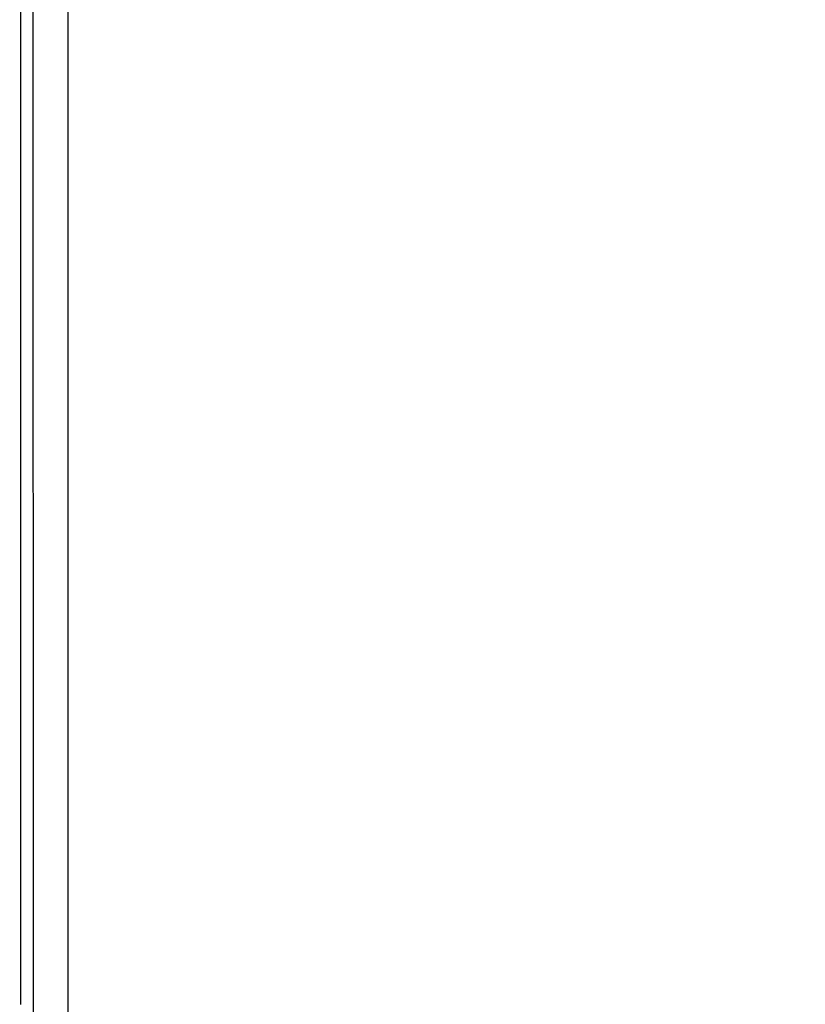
# Model space of a CAD drawing. Header units: inches. Extents: x 0 to 420, y 0 to 297.
# Tile 64 of 90: x 207.25 to 211.78, y 144.06 to 149.74. Entities that reach past the tile are written whole.
import ezdxf

# ---------------------------------------------------------------- set-up
doc = ezdxf.new("R2010")
doc.units = ezdxf.units.IN
doc.header["$LTSCALE"] = 23.1
doc.header["$MEASUREMENT"] = 0
doc.layers.get('0').update_dxf_attribs({"linetype": 'CONTINUOUS'})
doc.layers.add('DIM_PILOTEES', color=7, linetype='CONTINUOUS')
doc.styles.add('TEXTSTYLE_2', font='txt', dxfattribs={"width": 0.7})
doc.dimstyles.new('DIMSTYLE_2', dxfattribs={"dimtxt": 0.18, "dimasz": 3.5, "dimexe": 2, "dimexo": 0, "dimgap": 0.18, "dimtad": 1, "dimzin": 4, "dimdsep": 46, "dimtxsty": 'TEXTSTYLE_2', "dimblk": '_FILLED', "dimblk1": '_FILLED', "dimblk2": '_FILLED', "dimcen": 0.09, "dimazin": 1, "dimtp": 0.5, "dimtm": 0.5, "dimtfac": 1, "dimtdec": -1, "dimtofl": 0, "dimtmove": 0, "dimatfit": 3, "dimldrblk": '_FILLED', "dimfxl": 1, "dimtolj": 1, "dimtzin": 4, "dimarcsym": 0})

# ---------------------------------------------------------------- blocks, each defined once
blk = doc.blocks.new('*D9')
at = {"layer": 'DIM_PILOTEES', "color": 2, "linetype": 'Continuous'}
for p, q in [((186.323086, 149.4649), (168.332352, 133.825796)), ((250.946786, 149.464898), (268.937519, 133.825795))]:
    blk.add_line(p, q, dxfattribs=at)
for start, end in [(89.999999, 220.999994), (319.000004, 89.999999)]:
    blk.add_arc((218.634936, 177.553157), 64.651572, start, end, dxfattribs=at)
for points in [[(167.231803, 137.522881), (169.841771, 135.137914), (168.003992, 138.158273)], [(269.265879, 138.158272), (267.4281, 135.137913), (270.038068, 137.522879)]]:
    blk.add_solid(points, dxfattribs=at)
blk = doc.blocks.new('_FILLED')
at = {"color": 0, "linetype": 'ByBlock'}
blk.add_solid([(0, 0), (-1, 0.142857), (-1, -0.142857)], dxfattribs=at)

msp = doc.modelspace()

# ---------------------------------------------------------------- linework, layer by layer
at = {"color": 7, "linetype": 'Continuous'}
for p, q in [((207.530682, 144.142076), (207.530682, 180.423681)), ((207.3268, 151.491244), (207.327757, 144.152365)), ((207.25706, 144.058406), (207.256067, 151.16267)), ((207.327757, 144.152365), (207.330294, 136.826)), ((207.530607, 136.788092), (207.530682, 144.142076))]:
    msp.add_line(p, q, dxfattribs=at)

# ---------------------------------------------------------------- dimensions: what is measured, and where the dimension line sits
at = {"layer": 'DIM_PILOTEES', "color": 2, "linetype": 'Continuous'}
dim = msp.add_angular_dim_3p(base=(218.634937, 242.204729), center=(218.634936, 177.553157), p1=(250.946786, 149.464898), p2=(186.323086, 149.4649), text=' ', dimstyle='DIMSTYLE_2', dxfattribs=at)
dim.commit()
dim.dimension.update_dxf_attribs({"geometry": '*D9', "text_midpoint": (215.229099, 242.114957), "dimtype": 165})

doc.saveas('drawing.dxf')
